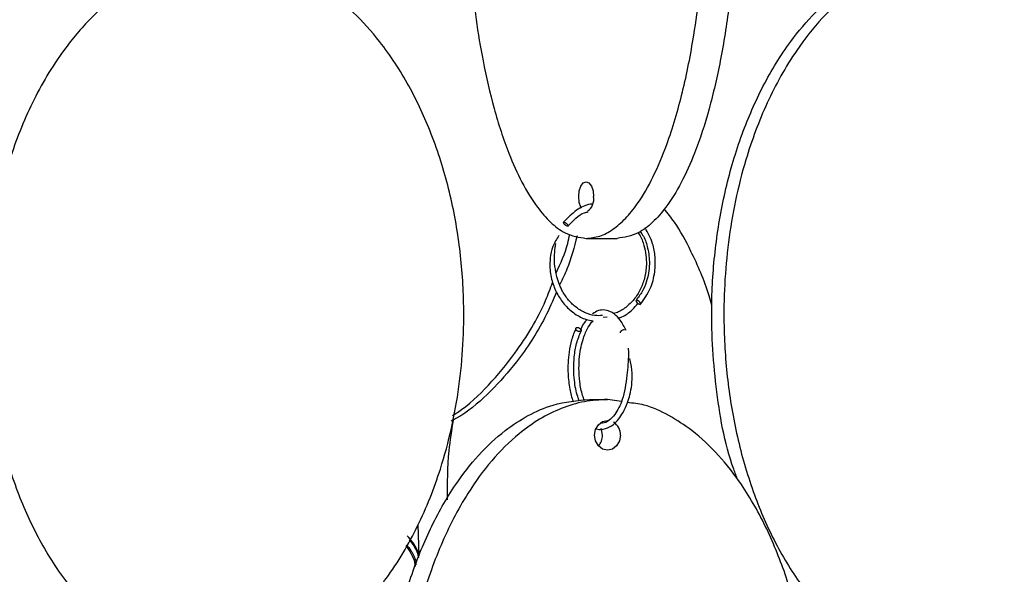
# Model space of a CAD drawing. Header units: millimetres. Extents: x 331 to 1634, y 417 to 1709.
# Tile 47 of 142: x 602 to 684, y 854 to 901. Entities that reach past the tile are written whole.
import ezdxf

# ---------------------------------------------------------------- set-up
doc = ezdxf.new("R2010")
doc.units = ezdxf.units.MM

msp = doc.modelspace()

# ---------------------------------------------------------------- linework, layer by layer
at = {"color": 7, "linetype": 'Continuous', "lineweight": 25}
for p, q in [((649.462, 882.45), (652.06, 882.45)), ((650.884, 875.859), (651.234, 875.885)), ((649.751, 868.95), (651.251, 868.95)), ((652.419, 868.769), (651.251, 868.95)), ((635.488, 855.875), (635.397, 858.474))]:
    msp.add_line(p, q, dxfattribs=at)
at = {"color": 7, "linetype": 'Continuous', "lineweight": 25, "flags": 128}
for points in [[(649.074, 884.97), (649.02, 885.066), (648.885, 885.471), (648.837, 885.95), (648.885, 886.428), (649.02, 886.834), (649.223, 887.104), (649.462, 887.2), (649.701, 887.104), (649.904, 886.834), (650.039, 886.428), (650.087, 885.95), (650.087, 885.95)], [(647.924, 883.475), (647.91, 883.472), (647.869, 883.479), (647.804, 883.507), (647.748, 883.541), (647.686, 883.588), (647.627, 883.643), (647.582, 883.697), (647.555, 883.743), (647.548, 883.776), (647.561, 883.802), (647.589, 883.807), (647.589, 883.807)], [(653.985, 876.914), (654.023, 876.929), (654.031, 876.968), (654.009, 877.026), (653.96, 877.094), (653.892, 877.161), (653.814, 877.218), (653.74, 877.255), (653.679, 877.268), (653.642, 877.253), (653.634, 877.214), (653.656, 877.156), (653.705, 877.088), (653.773, 877.02), (653.85, 876.964), (653.925, 876.926), (653.985, 876.914)], [(648.733, 874.985), (648.824, 874.973), (648.913, 874.935), (648.989, 874.879), (649.04, 874.811), (649.057, 874.743), (649.038, 874.685), (648.987, 874.646), (648.91, 874.632), (648.82, 874.644), (648.73, 874.681), (648.654, 874.738), (648.604, 874.805), (648.587, 874.873), (648.605, 874.931), (648.657, 874.971), (648.733, 874.985)], [(652.334, 865.95), (652.251, 865.471), (652.017, 865.066), (651.666, 864.795), (651.251, 864.7), (650.837, 864.795), (650.486, 865.066), (650.251, 865.471), (650.169, 865.95), (650.251, 866.428), (650.486, 866.834), (650.837, 867.104), (651.251, 867.2), (651.365, 867.193)], [(650.834, 865.95), (650.751, 866.428), (650.721, 866.505)]]:
    msp.add_lwpolyline(points, dxfattribs=at)
at = {"color": 7, "linetype": 'Continuous', "lineweight": 25}
for centre, radius, start, end in [((648.849, 885.744), 1.255, 305.25853, 9.40623), ((651.053, 865.985), 1.282, 358.43619, 56.14017), ((649.509, 865.926), 1.325, 318.48552, 1.01535)]:
    msp.add_arc(centre, radius, start, end, dxfattribs=at)
for points, knots in [([(649.462, 882.45), (649.842, 882.488), (650.602, 882.566), (651.714, 883.16), (652.77, 884.077), (653.927, 885.506), (655.11, 887.56), (656.417, 890.682), (657.59, 894.664), (658.655, 900.061), (659.353, 906.378), (659.527, 912.72), (659.316, 918.279), (658.872, 923.007), (658.167, 927.489), (657.209, 931.646), (656.093, 935.073), (654.858, 937.824), (653.669, 939.769), (652.445, 941.151), (651.083, 942.201), (650.059, 942.358), (649.462, 942.45)], [0, 0, 0, 0, 0.028732, 0.057477, 0.086562, 0.11567, 0.160081, 0.204563, 0.269285, 0.33411, 0.423508, 0.512972, 0.573515, 0.634229, 0.694701, 0.750912, 0.807051, 0.84879, 0.89047, 0.922717, 0.954932, 1, 1, 1, 1]), ([(652.06, 942.45), (652.44, 942.411), (653.2, 942.333), (654.312, 941.739), (655.368, 940.822), (656.525, 939.393), (657.708, 937.339), (659.015, 934.217), (660.189, 930.235), (661.253, 924.838), (661.951, 918.521), (662.125, 912.18), (661.914, 906.62), (661.47, 901.892), (660.766, 897.41), (659.807, 893.254), (658.691, 889.826), (657.456, 887.076), (656.267, 885.13), (655.043, 883.748), (653.681, 882.699), (652.657, 882.541), (652.06, 882.45)], [0, 0, 0, 0, 0.0287324, 0.0574768, 0.0865624, 0.1156695, 0.160081, 0.2045635, 0.2692848, 0.3341101, 0.4235075, 0.5129719, 0.5735152, 0.6342289, 0.6947006, 0.750912, 0.8070511, 0.8487904, 0.8904698, 0.9227172, 0.9549322, 1, 1, 1, 1]), ([(647.404, 941.781), (647.344, 941.751), (646.914, 941.541), (646.16, 940.805), (645.006, 939.415), (643.819, 937.348), (642.518, 934.248), (641.339, 930.255), (640.277, 924.89), (639.574, 918.553), (639.373, 911.448), (639.677, 905.473), (640.219, 900.792), (640.834, 897.08), (641.712, 893.268), (642.822, 889.85), (644.06, 887.084), (645.245, 885.145), (646.473, 883.751), (647.836, 882.701), (648.865, 882.542), (649.462, 882.45)], [0, 0, 0, 0, 0.004932, 0.035326, 0.066373, 0.112645, 0.160227, 0.227681, 0.296999, 0.390085, 0.485836, 0.580313, 0.628996, 0.677668, 0.736373, 0.796284, 0.839807, 0.884357, 0.917948, 0.952418, 1, 1, 1, 1]), ([(618.654, 906.03), (618.082, 905.998), (616.75, 905.924), (614.709, 905.364), (612.596, 904.451), (610.283, 903.021), (607.916, 900.967), (605.303, 897.845), (602.955, 893.863), (600.827, 888.466), (599.431, 882.149), (599.082, 875.808), (599.504, 870.248), (600.392, 865.52), (601.801, 861.038), (603.719, 856.882), (605.95, 853.454), (608.42, 850.704), (610.799, 848.757), (613.247, 847.379), (615.817, 846.375), (617.703, 846.224), (618.736, 846.141)], [0, 0, 0, 0, 0.021949, 0.051076, 0.080548, 0.110043, 0.155046, 0.200121, 0.265704, 0.331392, 0.42198, 0.512635, 0.573984, 0.635506, 0.696783, 0.753743, 0.810629, 0.852924, 0.895159, 0.927835, 0.960479, 1, 1, 1, 1]), ([(619.736, 846.123), (620.32, 846.155), (621.663, 846.23), (623.716, 846.791), (625.829, 847.705), (628.142, 849.135), (630.509, 851.188), (633.122, 854.31), (635.469, 858.292), (637.597, 863.689), (638.994, 870.007), (639.343, 876.348), (638.921, 881.907), (638.032, 886.635), (636.623, 891.117), (634.705, 895.274), (632.475, 898.701), (630.004, 901.451), (627.626, 903.398), (625.178, 904.777), (622.594, 905.785), (620.695, 905.936), (619.648, 906.019)], [0, 0, 0, 0, 0.022378, 0.051477, 0.080921, 0.110387, 0.155346, 0.200377, 0.265896, 0.33152, 0.422019, 0.512587, 0.573876, 0.635338, 0.696555, 0.753459, 0.810291, 0.852544, 0.894737, 0.927382, 0.959994, 1, 1, 1, 1]), ([(662.166, 862.195), (662.048, 862.502), (661.09, 864.995), (660.233, 870.028), (659.844, 876.344), (660.252, 881.908), (661.084, 886.635), (662.409, 891.117), (664.211, 895.274), (666.307, 898.701), (668.628, 901.452), (670.864, 903.397), (673.163, 904.779), (675.723, 905.829), (677.647, 905.986), (678.77, 906.078)], [0, 0, 0, 0, 0.018487, 0.150257, 0.282127, 0.371367, 0.460858, 0.549993, 0.632847, 0.715596, 0.777119, 0.838554, 0.886086, 0.933571, 1, 1, 1, 1]), ([(679.796, 906.078), (679.082, 906.039), (677.654, 905.961), (675.563, 905.368), (673.578, 904.45), (671.405, 903.021), (669.18, 900.967), (666.725, 897.845), (664.519, 893.863), (662.519, 888.466), (661.207, 882.149), (660.879, 875.808), (661.276, 870.248), (662.111, 865.52), (663.435, 861.038), (665.237, 856.882), (667.333, 853.455), (669.654, 850.704), (671.89, 848.758), (674.189, 847.376), (676.749, 846.327), (678.673, 846.169), (679.796, 846.078)], [0, 0, 0, 0, 0.028732, 0.057477, 0.086562, 0.11567, 0.160081, 0.204563, 0.269285, 0.33411, 0.423508, 0.512972, 0.573515, 0.634229, 0.694701, 0.750912, 0.807051, 0.84879, 0.89047, 0.922717, 0.954932, 1, 1, 1, 1]), ([(681.358, 846.221), (681.548, 846.235), (682.45, 846.303), (684.026, 846.802), (686.013, 847.702), (688.186, 849.136), (690.411, 851.188), (692.866, 854.31), (695.072, 858.292), (697.072, 863.689), (698.384, 870.007), (698.712, 876.348), (698.316, 881.907), (697.481, 886.635), (696.157, 891.117), (694.354, 895.274), (692.258, 898.701), (689.937, 901.451), (687.702, 903.4), (685.4, 904.771), (683.244, 905.695), (681.745, 905.835), (681.046, 905.9)], [0, 0, 0, 0, 0.007982, 0.037861, 0.068096, 0.098353, 0.144518, 0.190758, 0.258036, 0.325422, 0.418351, 0.511349, 0.574284, 0.637396, 0.700256, 0.758688, 0.817044, 0.860432, 0.903758, 0.937279, 0.970767, 1, 1, 1, 1]), ([(649.995, 885.337), (649.931, 885.33), (649.462, 885.275), (648.565, 884.828), (647.907, 884.156), (647.555, 883.797)], [0, 0, 0, 0, 0.06742, 0.500518, 1, 1, 1, 1]), ([(647.944, 883.482), (648.157, 883.711), (648.571, 884.156), (649.151, 884.581), (649.521, 884.653), (649.619, 884.672)], [0, 0, 0, 0, 0.438746, 0.852386, 1, 1, 1, 1]), ([(660.001, 876.841), (659.925, 877.11), (659.467, 878.732), (658.413, 881.09), (657.134, 883.529), (656.298, 884.556), (656.009, 884.912)], [0, 0, 0, 0, 0.085293, 0.513327, 0.831569, 1, 1, 1, 1]), ([(647.589, 883.807), (647.602, 883.806), (647.631, 883.802), (647.689, 883.777), (647.753, 883.738), (647.816, 883.691), (647.875, 883.636), (647.919, 883.583), (647.942, 883.546), (647.945, 883.533), (647.945, 883.531)], [0, 0, 0, 0, 0.125655, 0.284594, 0.410241, 0.5488, 0.694851, 0.840902, 0.979461, 1, 1, 1, 1]), ([(647.176, 882.685), (646.986, 882.385), (646.624, 881.811), (646.433, 880.852), (646.403, 879.828), (646.601, 878.768), (647.056, 877.699), (647.694, 876.8), (648.509, 876.097), (649.318, 875.658), (649.854, 875.573), (650.052, 875.542)], [0, 0, 0, 0, 0.112633, 0.215478, 0.303817, 0.438019, 0.556947, 0.678895, 0.803028, 0.927362, 1, 1, 1, 1]), ([(646.963, 879.565), (647.33, 880.366), (647.812, 881.416), (648.038, 882.547), (648.092, 882.816)], [0, 0, 0, 0, 0.7622497, 1, 1, 1, 1]), ([(648.705, 882.652), (648.456, 881.708), (648.089, 880.31), (647.467, 879.013), (647.266, 878.593)], [0, 0, 0, 0, 0.675881, 1, 1, 1, 1]), ([(653.826, 882.922), (653.865, 882.867), (654.087, 882.553), (654.397, 881.655), (654.574, 880.394), (654.389, 879.132), (654.023, 878.147), (653.49, 877.305), (652.793, 876.645), (652.186, 876.248), (651.813, 876.16), (651.733, 876.141)], [0, 0, 0, 0, 0.0250399, 0.1431198, 0.3351249, 0.4710723, 0.5916677, 0.7151001, 0.8405321, 0.9659325, 1, 1, 1, 1]), ([(653.979, 883.033), (654.075, 882.901), (654.374, 882.495), (654.665, 881.558), (654.828, 880.236), (654.606, 878.973), (654.169, 877.952), (653.823, 877.493), (653.644, 877.255)], [0, 0, 0, 0, 0.081218, 0.25096, 0.460546, 0.709803, 0.849915, 1, 1, 1, 1]), ([(654.021, 876.927), (654.319, 877.349), (654.882, 878.149), (655.247, 879.573), (655.275, 880.859), (655.051, 882.157), (654.637, 882.907), (654.398, 883.341)], [0, 0, 0, 0, 0.2328911, 0.440995, 0.6243803, 0.7830049, 1, 1, 1, 1]), ([(650.823, 875.979), (650.615, 875.972), (650.106, 875.956), (649.324, 876.216), (648.549, 876.686), (647.91, 877.333), (647.344, 878.21), (646.868, 879.546), (646.748, 880.924), (646.893, 881.791), (646.933, 882.034)], [0, 0, 0, 0, 0.083781, 0.20425, 0.32237, 0.433398, 0.541306, 0.696521, 0.914899, 1, 1, 1, 1]), ([(638.256, 867.595), (638.395, 867.681), (639.515, 868.373), (641.335, 870.105), (643.877, 873.205), (645.679, 876.144), (646.462, 878.252), (646.651, 878.762)], [0, 0, 0, 0, 0.035001, 0.280942, 0.527277, 0.885689, 1, 1, 1, 1]), ([(646.982, 877.969), (646.673, 877.248), (645.779, 875.168), (643.92, 872.349), (641.512, 869.616), (639.635, 867.947), (638.42, 867.269), (638.148, 867.117)], [0, 0, 0, 0, 0.164444, 0.473978, 0.704116, 0.933923, 1, 1, 1, 1]), ([(652.15, 875.77), (652.256, 875.805), (652.683, 875.945), (653.259, 876.365), (653.646, 876.819), (653.8, 876.999)], [0, 0, 0, 0, 0.165732, 0.668128, 1, 1, 1, 1]), ([(652.811, 874.74), (652.657, 875.042), (652.372, 875.603), (651.759, 876.213), (651.131, 876.481), (650.489, 876.441), (650.162, 876.233), (650, 876.13)], [0, 0, 0, 0, 0.215006, 0.39814, 0.664023, 0.833503, 1, 1, 1, 1]), ([(649.322, 868.883), (649.268, 869.013), (649.08, 869.463), (648.919, 870.395), (648.84, 871.514), (648.906, 872.782), (649.163, 874.022), (649.594, 874.965), (649.897, 875.423), (650.043, 875.535), (650.052, 875.542)], [0, 0, 0, 0, 0.062965, 0.219073, 0.361179, 0.48914, 0.701437, 0.863512, 0.991717, 1, 1, 1, 1]), ([(649.536, 875.646), (649.434, 875.541), (649.212, 875.312), (649.053, 874.943), (648.967, 874.743)], [0, 0, 0, 0, 0.457325, 1, 1, 1, 1]), ([(648.609, 874.936), (648.476, 874.616), (648.225, 874.009), (647.963, 872.707), (647.892, 871.262), (648.071, 869.874), (648.246, 869.079), (648.381, 868.763), (648.391, 868.739)], [0, 0, 0, 0, 0.186813, 0.353401, 0.625119, 0.820337, 0.986654, 1, 1, 1, 1]), ([(648.897, 868.818), (648.849, 868.939), (648.647, 869.444), (648.479, 870.379), (648.404, 871.524), (648.455, 872.581), (648.644, 873.709), (648.9, 874.346), (649.035, 874.68)], [0, 0, 0, 0, 0.072289, 0.300658, 0.445501, 0.610428, 0.795301, 1, 1, 1, 1]), ([(652.352, 874.541), (652.348, 874.556), (652.341, 874.588), (652.36, 874.643), (652.402, 874.697), (652.459, 874.743), (652.53, 874.78), (652.605, 874.804), (652.653, 874.806), (652.674, 874.807)], [0, 0, 0, 0, 0.141465, 0.290578, 0.439692, 0.581157, 0.709438, 0.87171, 1, 1, 1, 1]), ([(652.99, 873.246), (652.996, 873.083), (653.018, 872.368), (652.878, 870.823), (652.652, 869.267), (652.212, 868.234), (651.844, 867.622), (651.379, 867.168), (650.967, 866.927), (650.726, 866.973), (650.677, 866.983)], [0, 0, 0, 0, 0.058735, 0.256298, 0.502958, 0.600475, 0.703069, 0.827303, 0.964554, 1, 1, 1, 1]), ([(650.284, 866.511), (650.302, 866.502), (650.561, 866.38), (651.069, 866.466), (651.861, 866.861), (652.492, 867.66), (652.901, 868.582), (653.15, 869.376), (653.311, 870.204), (653.333, 871.189), (653.234, 871.943), (653.127, 872.339), (653.112, 872.393)], [0, 0, 0, 0, 0.010617, 0.154312, 0.285267, 0.474956, 0.591509, 0.667773, 0.759114, 0.86418, 0.981481, 1, 1, 1, 1]), ([(649.751, 808.95), (649.093, 808.988), (647.777, 809.066), (645.851, 809.66), (644.022, 810.577), (642.018, 812.006), (639.968, 814.06), (637.705, 817.182), (635.672, 821.164), (633.829, 826.561), (632.62, 832.878), (632.318, 839.22), (632.683, 844.779), (633.453, 849.507), (634.673, 853.989), (636.334, 858.146), (638.266, 861.573), (640.405, 864.324), (642.465, 866.269), (644.584, 867.651), (646.944, 868.701), (648.717, 868.858), (649.751, 868.95)], [0, 0, 0, 0, 0.028732, 0.057477, 0.086562, 0.11567, 0.160081, 0.204563, 0.269285, 0.33411, 0.423508, 0.512972, 0.573515, 0.634229, 0.694701, 0.750912, 0.807051, 0.84879, 0.89047, 0.922717, 0.954932, 1, 1, 1, 1]), ([(651.251, 868.95), (650.602, 868.913), (649.286, 868.838), (647.366, 868.245), (645.527, 867.327), (643.535, 865.906), (641.477, 863.851), (639.225, 860.747), (637.181, 856.755), (635.343, 851.39), (634.125, 845.053), (633.777, 837.948), (634.303, 831.973), (635.241, 827.292), (636.306, 823.58), (637.827, 819.768), (639.75, 816.35), (641.896, 813.584), (643.948, 811.645), (646.074, 810.251), (648.434, 809.201), (650.217, 809.042), (651.251, 808.95)], [0, 0, 0, 0, 0.028337, 0.057482, 0.086271, 0.115678, 0.159507, 0.204576, 0.268467, 0.334125, 0.422295, 0.512989, 0.602477, 0.648589, 0.69469, 0.750296, 0.807042, 0.848267, 0.890464, 0.922281, 0.954931, 1, 1, 1, 1]), ([(651.251, 808.95), (651.909, 808.988), (653.225, 809.066), (655.152, 809.66), (656.981, 810.577), (658.984, 812.006), (661.034, 814.06), (663.297, 817.182), (665.33, 821.164), (667.173, 826.561), (668.383, 832.878), (668.685, 839.22), (668.319, 844.779), (667.55, 849.507), (666.33, 853.989), (664.669, 858.146), (662.737, 861.573), (660.597, 864.322), (658.538, 866.274), (656.416, 867.637), (654.597, 868.508), (653.392, 868.64), (652.924, 868.691)], [0, 0, 0, 0, 0.029457, 0.058926, 0.088744, 0.118585, 0.164116, 0.20972, 0.276073, 0.342532, 0.434183, 0.525902, 0.587972, 0.650216, 0.712212, 0.76984, 0.827394, 0.870186, 0.912916, 0.945976, 0.979003, 1, 1, 1, 1]), ([(638.325, 867.22), (638.186, 866.364), (637.833, 864.182), (637.822, 861.922), (637.815, 860.548)], [0, 0, 0, 0, 0.3918498, 1, 1, 1, 1]), ([(635.503, 855.832), (635.445, 856.008), (635.237, 856.642), (634.795, 857.144), (634.476, 857.507)], [0, 0, 0, 0, 0.277583, 1, 1, 1, 1]), ([(635.445, 855.687), (635.416, 855.804), (635.3, 856.284), (635.006, 856.799), (634.69, 857.109), (634.637, 857.161)], [0, 0, 0, 0, 0.211235, 0.868498, 1, 1, 1, 1]), ([(634.365, 856.706), (634.672, 856.254), (635.041, 855.711), (635.135, 855.069), (635.151, 854.96)], [0, 0, 0, 0, 0.83062, 1, 1, 1, 1]), ([(634.407, 856.776), (634.536, 856.613), (634.87, 856.195), (635.163, 855.615), (635.205, 855.199), (635.214, 855.114)], [0, 0, 0, 0, 0.33649, 0.864044, 1, 1, 1, 1])]:
    msp.add_open_spline(points, degree=3, knots=knots, dxfattribs=at)
at = {"color": 1, "linetype": 'Continuous', "lineweight": 25}
msp.add_open_spline([(647.945, 883.531), (647.948, 883.521), (647.956, 883.499), (647.946, 883.488), (647.94, 883.482)], degree=3, knots=[0, 0, 0, 0, 0.443997, 1, 1, 1, 1], dxfattribs=at)

doc.saveas('drawing.dxf')
